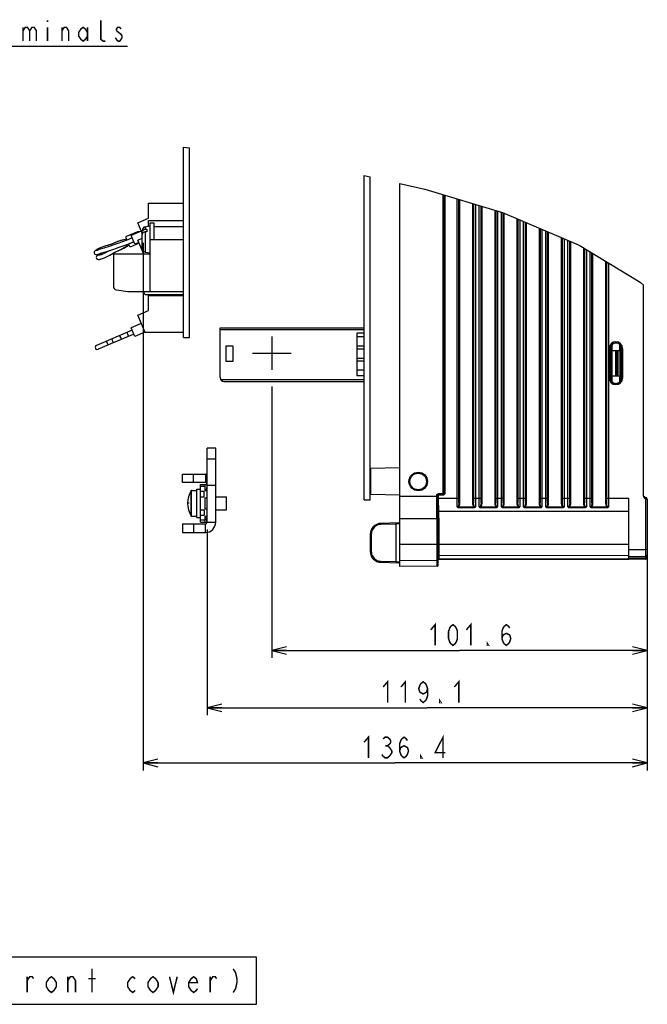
# Model space of a CAD drawing. Extents: x 27 to 410, y 33 to 287.
# Tile 33 of 34: x 320 to 405, y 70 to 203. Entities that reach past the tile are written whole.
import ezdxf

# ---------------------------------------------------------------- set-up
doc = ezdxf.new("R2010")
doc.units = 0
doc.header["$LTSCALE"] = 23.1
doc.layers.get('0').update_dxf_attribs({"linetype": 'CONTINUOUS'})
for name, color, linetype in [('ALL_CURVE', 7, 'CONTINUOUS'), ('ALL_DIM', 7, 'CONTINUOUS'), ('ALL_NOTE', 7, 'CONTINUOUS')]:
    doc.layers.add(name, color=color, linetype=linetype)
doc.dimstyles.get("Standard").update_dxf_attribs({"dimtxt": 2.5, "dimasz": 2.5, "dimexe": 1.25, "dimexo": 0.625, "dimtad": 1, "dimcen": 2.5, "dimazin": 3, "dimtfac": 1, "dimtmove": 0, "dimatfit": 3})

# ---------------------------------------------------------------- blocks, each defined once
blk = doc.blocks.new('_OPEN')
at = {"color": 0, "linetype": 'BYBLOCK'}
for p, q in [((0, 0), (-1, 0.25)), ((-1, -0.25), (0, 0)), ((-1, 0), (0, 0))]:
    blk.add_line(p, q, dxfattribs=at)
blk = doc.blocks.new('*D18')
at = {"layer": 'ALL_DIM', "color": 2, "linetype": 'CONTINUOUS'}
for p, q in [((354.46, 153.11), (354.46, 116.39)), ((405.26, 130.07), (405.26, 116.39)), ((354.46, 117.39), (379.86, 117.39)), ((405.26, 117.39), (379.86, 117.39))]:
    blk.add_line(p, q, dxfattribs=at)
at = {"layer": 'ALL_DIM', "color": 2, "linetype": 'CONTINUOUS', "xscale": 2, "yscale": 2, "zscale": 2, "rotation": 180}
blk.add_blockref('_OPEN', (354.46, 117.39), dxfattribs=at)
at = {"layer": 'ALL_DIM', "color": 2, "linetype": 'CONTINUOUS', "xscale": 2, "yscale": 2, "zscale": 2}
blk.add_blockref('_OPEN', (405.26, 117.39), dxfattribs=at)
blk = doc.blocks.new('*D21')
at = {"layer": 'ALL_DIM', "color": 2, "linetype": 'CONTINUOUS'}
for p, q in [((345.71, 133.76), (345.71, 108.66)), ((405.26, 129.29), (405.26, 108.66)), ((345.71, 109.66), (375.49, 109.66)), ((405.26, 109.66), (375.49, 109.66))]:
    blk.add_line(p, q, dxfattribs=at)
at = {"layer": 'ALL_DIM', "color": 2, "linetype": 'CONTINUOUS', "xscale": 2, "yscale": 2, "zscale": 2, "rotation": 180}
blk.add_blockref('_OPEN', (345.71, 109.66), dxfattribs=at)
at = {"layer": 'ALL_DIM', "color": 2, "linetype": 'CONTINUOUS', "xscale": 2, "yscale": 2, "zscale": 2}
blk.add_blockref('_OPEN', (405.26, 109.66), dxfattribs=at)
blk = doc.blocks.new('*D25')
at = {"layer": 'ALL_DIM', "color": 2, "linetype": 'CONTINUOUS'}
for p, q in [((337.04, 172.54), (337.04, 101.18)), ((405.26, 130.07), (405.26, 101.18)), ((337.04, 102.18), (371.15, 102.18)), ((405.26, 102.18), (371.15, 102.18))]:
    blk.add_line(p, q, dxfattribs=at)
at = {"layer": 'ALL_DIM', "color": 2, "linetype": 'CONTINUOUS', "xscale": 2, "yscale": 2, "zscale": 2, "rotation": 180}
blk.add_blockref('_OPEN', (337.04, 102.18), dxfattribs=at)
at = {"layer": 'ALL_DIM', "color": 2, "linetype": 'CONTINUOUS', "xscale": 2, "yscale": 2, "zscale": 2}
blk.add_blockref('_OPEN', (405.26, 102.18), dxfattribs=at)

msp = doc.modelspace()

# ---------------------------------------------------------------- linework, layer by layer
at = {"color": 7, "linetype": 'CONTINUOUS'}
for p, q in [((342.51, 159.762), (342.51, 185.474)), ((342.51, 185.474), (343.31, 185.41)), ((343.31, 159.762), (343.31, 185.41)), ((366.96, 137.762), (366.96, 181.642)), ((366.96, 181.642), (367.76, 181.463)), ((367.76, 137.762), (367.76, 181.463)), ((371.76, 128.762), (371.76, 180.568)), ((371.76, 180.568), (375.153, 179.809)), ((375.153, 179.809), (385.658, 176.654)), ((377.648, 138.674), (377.648, 179.059)), ((377.748, 138.674), (377.748, 179.029)), ((377.76, 179.026), (377.76, 138.662)), ((377.86, 178.996), (377.86, 138.662)), ((379.51, 136.815), (379.51, 178.5)), ((337.76, 175.879), (337.76, 177.912)), ((337.76, 177.912), (342.51, 177.912)), ((379.76, 137.358), (379.76, 178.425)), ((379.86, 178.395), (379.86, 137.358)), ((381.66, 137.358), (381.66, 177.855)), ((381.76, 177.825), (381.76, 137.358)), ((382.51, 136.815), (382.51, 177.599)), ((382.76, 137.358), (382.76, 177.524)), ((382.86, 177.494), (382.86, 137.358)), ((336.31, 175.262), (337.76, 175.879)), ((384.66, 137.358), (384.66, 176.954)), ((384.76, 176.924), (384.76, 137.358)), ((385.51, 136.815), (385.51, 176.698)), ((385.658, 176.654), (396.02, 172.235)), ((385.76, 137.358), (385.76, 176.61)), ((385.86, 176.568), (385.86, 137.358)), ((336.91, 173.852), (336.31, 175.262)), ((337.324, 174.715), (338.01, 174.837)), ((337.324, 174.715), (337.324, 174.38)), ((337.76, 174.793), (337.76, 175.572)), ((337.76, 175.572), (342.51, 175.572)), ((338.01, 165.962), (338.01, 175.262)), ((338.01, 175.262), (338.51, 175.262)), ((338.51, 175.262), (338.51, 173.012)), ((338.51, 174.762), (342.51, 174.762)), ((387.66, 137.358), (387.66, 175.8)), ((387.76, 175.757), (387.76, 137.358)), ((388.01, 175.651), (388.01, 138.012)), ((388.51, 136.815), (388.51, 175.438)), ((388.76, 137.358), (388.76, 175.331)), ((388.86, 175.288), (388.86, 137.358)), ((390.66, 137.358), (390.66, 174.521)), ((336.288, 174.038), (334.677, 173.353)), ((334.677, 173.353), (334.862, 172.918)), ((335.552, 173.212), (334.725, 172.86)), ((335.552, 173.212), (335.229, 173.074)), ((336.797, 174.119), (335.416, 173.532)), ((335.906, 172.382), (335.416, 173.532)), ((336.696, 174.076), (336.288, 174.038)), ((336.288, 174.038), (336.336, 173.923)), ((336.31, 172.922), (336.91, 173.177)), ((336.91, 171.8), (336.91, 174.223)), ((337.324, 174.38), (337.535, 174.407)), ((337.535, 174.053), (337.324, 174.027)), ((337.324, 174.027), (337.324, 171.308)), ((337.535, 174.407), (337.535, 174.053)), ((390.76, 174.478), (390.76, 137.358)), ((391.51, 136.815), (391.51, 174.158)), ((391.76, 137.358), (391.76, 174.052)), ((391.86, 174.009), (391.86, 137.358)), ((393.66, 137.358), (393.66, 173.241)), ((393.76, 173.199), (393.76, 137.358)), ((331.35, 171.918), (331.233, 171.869)), ((332.651, 172.335), (332.357, 172.242)), ((332.745, 172.367), (332.503, 172.287)), ((332.966, 172.445), (332.651, 172.335)), ((333.586, 172.707), (332.745, 172.367)), ((334.608, 172.98), (333.586, 172.707)), ((333.673, 172.745), (333.625, 172.724)), ((334.043, 171.635), (334.948, 172.181)), ((334.467, 172.172), (335.201, 172.459)), ((334.827, 173.072), (334.608, 172.98)), ((335.071, 173.007), (334.759, 172.874)), ((334.786, 172.066), (335.14, 172.267)), ((334.948, 172.181), (335.166, 172.276)), ((335.265, 171.973), (335.078, 172.411)), ((335.127, 172.428), (335.77, 172.701)), ((336.492, 172.495), (335.265, 171.973)), ((336.443, 172.61), (335.906, 172.382)), ((337.123, 171.012), (336.31, 172.922)), ((338.01, 173.012), (342.51, 173.012)), ((394.51, 136.815), (394.51, 172.879)), ((394.76, 137.358), (394.76, 172.772)), ((394.86, 172.729), (394.86, 137.358)), ((396.02, 172.235), (404.312, 167.241)), ((396.66, 137.358), (396.66, 171.849)), ((330.714, 171.602), (330.625, 171.542)), ((331.699, 170.476), (331.825, 170.528)), ((331.807, 170.52), (331.924, 170.571)), ((331.924, 170.571), (332.515, 170.878)), ((332.515, 170.878), (332.989, 171.145)), ((332.855, 171.071), (333.126, 171.219)), ((332.989, 171.145), (333.214, 171.264)), ((333.01, 171.012), (333.01, 166.692)), ((338.01, 171.012), (333.01, 171.012)), ((333.214, 171.264), (334.043, 171.635)), ((337.324, 171.308), (338.01, 171.187)), ((396.76, 171.789), (396.76, 137.358)), ((397.51, 136.815), (397.51, 171.337)), ((397.76, 137.358), (397.76, 171.187)), ((397.86, 171.126), (397.86, 137.358)), ((399.66, 137.358), (399.66, 170.042)), ((399.76, 169.982), (399.76, 137.358)), ((404.312, 167.241), (404.76, 166.824)), ((404.76, 138.295), (404.76, 166.824)), ((333.436, 166.198), (334.973, 165.967)), ((335.048, 165.962), (342.51, 165.962)), ((337.31, 165.492), (337.11, 165.962)), ((342.51, 165.492), (337.31, 165.492)), ((337.76, 163.379), (337.76, 165.412)), ((337.76, 165.412), (342.51, 165.412)), ((336.31, 162.762), (337.76, 163.379)), ((337.31, 160.412), (336.31, 162.762)), ((336.797, 161.619), (335.416, 161.032)), ((335.552, 160.712), (330.722, 158.656)), ((335.77, 160.201), (330.939, 158.146)), ((335.08, 159.908), (334.862, 160.418)), ((335.906, 159.882), (335.416, 161.032)), ((337.286, 160.469), (335.906, 159.882)), ((342.51, 160.412), (337.31, 160.412)), ((347.46, 154.312), (347.46, 161.062)), ((347.46, 161.062), (366.96, 161.062)), ((347.46, 160.812), (366.96, 160.812)), ((354.46, 159.862), (354.46, 155.362)), ((365.96, 160.312), (365.96, 154.562)), ((366.96, 160.312), (365.96, 160.312)), ((332.319, 158.733), (332.102, 159.244)), ((333.035, 159.038), (332.818, 159.548)), ((342.51, 159.762), (343.31, 159.762)), ((348.21, 158.562), (348.21, 156.562)), ((349.21, 158.562), (348.21, 158.562)), ((349.21, 156.562), (349.21, 158.562)), ((366.96, 159.812), (365.96, 159.812)), ((366.96, 158.562), (365.96, 158.562)), ((400.51, 153.748), (400.51, 158.775)), ((401.51, 158.776), (401.51, 157.985)), ((357.06, 157.562), (351.83, 157.562)), ((365.96, 158.187), (366.96, 158.187)), ((400.29, 158.262), (400.113, 158.262)), ((400.113, 154.262), (400.113, 158.262)), ((400.263, 154.262), (400.263, 158.262)), ((400.29, 158.262), (400.29, 154.262)), ((400.51, 157.968), (401.732, 157.989)), ((400.937, 157.975), (400.937, 154.548)), ((401.114, 157.978), (401.114, 154.545)), ((401.335, 154.541), (401.335, 157.982)), ((401.585, 154.536), (401.585, 157.987)), ((401.732, 158.262), (401.908, 158.262)), ((401.732, 154.262), (401.732, 158.262)), ((401.758, 158.262), (401.758, 154.262)), ((401.908, 158.262), (401.908, 154.262)), ((348.21, 156.562), (349.21, 156.562)), ((365.96, 156.937), (366.96, 156.937)), ((366.96, 156.562), (365.96, 156.562)), ((366.96, 155.312), (365.96, 155.312)), ((366.96, 154.562), (365.96, 154.562)), ((400.51, 154.555), (401.732, 154.534)), ((401.51, 154.538), (401.51, 153.748)), ((347.527, 154.062), (366.96, 154.062)), ((347.96, 153.812), (366.96, 153.812)), ((400.113, 154.262), (400.29, 154.262)), ((401.732, 154.262), (401.908, 154.262)), ((345.685, 139.512), (345.685, 144.012)), ((345.71, 144.012), (345.685, 144.012)), ((346.86, 144.762), (345.71, 144.762)), ((346.86, 134.762), (346.86, 144.762)), ((346.86, 143.262), (345.71, 143.262)), ((342.36, 140.112), (342.36, 141.262)), ((342.36, 141.262), (345.46, 141.262)), ((343.86, 140.112), (343.86, 141.262)), ((345.46, 141.262), (345.46, 140.112)), ((371.76, 142.116), (367.858, 142.014)), ((367.858, 138.509), (367.858, 142.014)), ((344.81, 134.762), (344.81, 139.862)), ((344.81, 139.862), (345.685, 139.862)), ((345.41, 139.862), (345.41, 139.062)), ((343.557, 135.593), (343.557, 139.038)), ((343.599, 135.562), (343.599, 139.062)), ((343.599, 139.062), (344.31, 139.062)), ((344.31, 135.412), (344.31, 139.212)), ((344.31, 139.212), (344.81, 139.212)), ((344.81, 139.612), (345.41, 139.612)), ((344.81, 138.937), (345.31, 138.937)), ((345.31, 138.187), (345.31, 138.937)), ((345.41, 139.062), (345.71, 139.062)), ((345.685, 139.76), (345.514, 139.062)), ((345.71, 139.512), (345.685, 139.512)), ((345.71, 139.762), (346.86, 139.762)), ((377.02, 138.624), (377.598, 138.624)), ((377.02, 138.624), (377.02, 138.524)), ((377.598, 138.624), (377.598, 138.524)), ((377.648, 138.674), (377.748, 138.674)), ((377.748, 138.674), (377.76, 138.662)), ((377.76, 138.662), (377.86, 138.662)), ((344.81, 138.187), (345.31, 138.187)), ((345.41, 138.062), (345.41, 136.562)), ((345.41, 138.062), (345.71, 138.062)), ((346.86, 138.198), (348.31, 138.198)), ((348.31, 136.425), (348.31, 138.198)), ((366.96, 137.762), (367.76, 137.762)), ((371.76, 138.407), (367.858, 138.509)), ((371.76, 138.262), (376.87, 138.262)), ((376.77, 138.374), (376.87, 138.374)), ((376.77, 138.262), (376.77, 138.374)), ((376.87, 138.374), (376.881, 138.362)), ((376.87, 138.262), (376.87, 138.374)), ((376.87, 137.962), (376.87, 138.262)), ((376.885, 138.395), (376.881, 138.362)), ((376.881, 138.362), (376.981, 138.362)), ((376.881, 138.362), (376.881, 137.89)), ((376.881, 138.012), (379.76, 138.012)), ((376.981, 138.362), (376.981, 137.896)), ((377.02, 138.524), (377.598, 138.524)), ((377.02, 138.524), (377.031, 138.512)), ((377.61, 138.512), (377.031, 138.512)), ((377.031, 138.512), (377.031, 138.412)), ((377.61, 138.412), (377.031, 138.412)), ((377.598, 138.524), (377.61, 138.512)), ((377.61, 138.512), (377.61, 138.412)), ((379.76, 137.358), (379.86, 137.358)), ((381.76, 137.358), (381.66, 137.358)), ((381.76, 138.012), (382.76, 138.012)), ((382.76, 137.358), (382.86, 137.358)), ((384.76, 137.358), (384.66, 137.358)), ((384.76, 138.012), (385.76, 138.012)), ((385.76, 137.358), (385.86, 137.358)), ((387.76, 137.358), (387.66, 137.358)), ((387.76, 138.012), (388.76, 138.012)), ((388.01, 138.012), (388.01, 136.815)), ((388.76, 137.358), (388.86, 137.358)), ((390.76, 137.358), (390.66, 137.358)), ((390.76, 138.012), (391.76, 138.012)), ((391.76, 137.358), (391.86, 137.358)), ((393.76, 137.358), (393.66, 137.358)), ((393.76, 138.012), (394.76, 138.012)), ((394.76, 137.358), (394.86, 137.358)), ((396.76, 137.358), (396.66, 137.358)), ((396.76, 138.012), (397.76, 138.012)), ((397.76, 137.358), (397.86, 137.358)), ((399.76, 137.358), (399.66, 137.358)), ((399.76, 138.012), (402.76, 138.012)), ((402.76, 129.767), (402.76, 138.012)), ((405.01, 138.112), (405.01, 130.072)), ((405.26, 137.862), (405.01, 137.862)), ((405.26, 137.862), (405.26, 130.014)), ((344.81, 136.437), (345.31, 136.437)), ((345.31, 136.437), (345.31, 135.687)), ((345.41, 136.562), (345.71, 136.562)), ((346.86, 136.425), (348.31, 136.425)), ((376.88, 135.93), (376.877, 136.21)), ((376.897, 136.162), (376.904, 136.162)), ((376.904, 136.162), (376.906, 136.15)), ((376.997, 136.262), (402.76, 136.262)), ((379.699, 136.828), (381.822, 136.828)), ((379.699, 136.828), (379.699, 136.757)), ((379.699, 136.757), (381.822, 136.757)), ((381.822, 136.828), (381.822, 136.757)), ((382.699, 136.828), (384.822, 136.828)), ((382.699, 136.828), (382.699, 136.757)), ((382.699, 136.757), (384.822, 136.757)), ((384.822, 136.828), (384.822, 136.757)), ((385.699, 136.828), (387.822, 136.828)), ((385.699, 136.828), (385.699, 136.757)), ((385.699, 136.757), (387.822, 136.757)), ((387.822, 136.828), (387.822, 136.757)), ((388.699, 136.828), (390.822, 136.828)), ((388.699, 136.828), (388.699, 136.757)), ((388.699, 136.757), (390.822, 136.757)), ((390.822, 136.828), (390.822, 136.757)), ((391.699, 136.828), (393.822, 136.828)), ((391.699, 136.828), (391.699, 136.757)), ((391.699, 136.757), (393.822, 136.757)), ((393.822, 136.828), (393.822, 136.757)), ((394.699, 136.828), (396.822, 136.828)), ((394.699, 136.828), (394.699, 136.757)), ((394.699, 136.757), (396.822, 136.757)), ((396.822, 136.828), (396.822, 136.757)), ((397.699, 136.828), (399.822, 136.828)), ((397.699, 136.828), (397.699, 136.757)), ((397.699, 136.757), (399.822, 136.757)), ((399.822, 136.828), (399.822, 136.757)), ((343.557, 135.585), (343.557, 135.593)), ((343.599, 135.562), (344.31, 135.562)), ((344.31, 135.412), (344.81, 135.412)), ((344.81, 135.687), (345.31, 135.687)), ((345.41, 135.012), (344.81, 135.012)), ((344.81, 134.762), (346.86, 134.762)), ((345.41, 135.562), (345.41, 134.762)), ((345.41, 135.562), (345.71, 135.562)), ((345.71, 134.762), (345.514, 135.562)), ((371.614, 134.658), (369.221, 134.595)), ((371.76, 135.262), (376.795, 135.262)), ((376.795, 135.262), (376.792, 135.278)), ((376.795, 135.262), (376.833, 135.269)), ((376.804, 135.262), (376.842, 135.269)), ((376.904, 135.362), (376.895, 135.362)), ((342.36, 134.512), (342.36, 133.362)), ((342.36, 133.362), (345.46, 133.362)), ((343.86, 134.512), (343.86, 133.362)), ((345.46, 133.362), (345.46, 134.512)), ((371.273, 134.499), (369.221, 134.445)), ((371.76, 134.515), (371.273, 134.499)), ((371.273, 129.424), (371.273, 134.499)), ((367.906, 133.096), (367.76, 133.096)), ((367.76, 133.096), (367.76, 130.828)), ((367.906, 133.096), (367.906, 130.828)), ((367.906, 130.828), (367.76, 130.828)), ((371.76, 131.762), (376.935, 131.762)), ((376.835, 129.556), (376.835, 131.762)), ((376.935, 129.556), (376.935, 131.762)), ((376.942, 131.762), (402.76, 131.762)), ((376.942, 131.762), (376.942, 130.275)), ((377.042, 131.762), (377.042, 130.275)), ((402.76, 131.073), (405.01, 131.073)), ((369.221, 129.478), (371.273, 129.424)), ((369.221, 129.328), (371.614, 129.265)), ((371.273, 129.424), (371.76, 129.408)), ((376.835, 129.556), (371.76, 129.512)), ((376.835, 129.556), (376.935, 129.556)), ((376.942, 130.275), (402.76, 130.267)), ((376.947, 129.675), (376.96, 129.662)), ((376.96, 128.906), (376.96, 129.662)), ((377.047, 129.775), (402.76, 129.767)), ((377.047, 129.775), (377.06, 129.762)), ((405.01, 129.762), (377.06, 129.762)), ((402.76, 130.073), (405.01, 130.073)), ((405.01, 130.072), (402.76, 130.072)), ((405.01, 129.789), (402.76, 129.79)), ((405.01, 130.073), (405.01, 129.762)), ((405.019, 129.762), (405.01, 129.762)), ((405.019, 129.762), (405.079, 129.771)), ((405.26, 130.322), (405.252, 130.257)), ((405.26, 130.039), (405.252, 129.974)), ((405.26, 130.289), (405.256, 130.289)), ((405.257, 129.973), (405.26, 130.014)), ((376.861, 128.806), (371.76, 128.762)), ((376.842, 128.806), (376.88, 128.814)), ((376.96, 128.906), (376.941, 128.906))]:
    msp.add_line(p, q, dxfattribs=at)
at = {"color": 3, "linetype": 'CONTINUOUS'}
for p, q in [((345.71, 134.762), (345.71, 144.762)), ((345.46, 140.112), (342.36, 140.112)), ((342.36, 134.512), (345.46, 134.512))]:
    msp.add_line(p, q, dxfattribs=at)
at = {"color": 7, "linetype": 'CONTINUOUS'}
for points in [[(382.01, 177.75), (382.01, 137.021), (382.01, 136.815)], [(385.01, 176.849), (385.01, 137.021), (385.01, 136.815)], [(336.91, 174.027), (336.92, 174.098), (336.95, 174.166)], [(337.324, 174.027), (337.228, 174.007), (337.14, 173.975), (337.062, 173.931), (336.998, 173.876), (336.95, 173.814), (336.921, 173.745), (336.91, 173.673)], [(336.95, 174.166), (336.997, 174.229), (337.062, 174.284), (337.139, 174.329), (337.228, 174.361), (337.324, 174.38)], [(391.01, 174.371), (391.01, 137.021), (391.01, 136.815)], [(332.402, 172.046), (332.163, 171.971), (331.952, 171.907), (331.752, 171.845), (331.566, 171.786), (331.397, 171.731), (331.246, 171.679), (331.112, 171.633), (330.995, 171.592), (330.896, 171.558), (330.813, 171.53), (330.748, 171.509), (330.704, 171.496), (330.69, 171.493)], [(331.251, 171.877), (331.127, 171.822), (330.963, 171.742), (330.826, 171.669), (330.714, 171.602)], [(332.503, 172.287), (331.982, 172.131), (331.35, 171.918)], [(334.725, 172.86), (334.21, 172.671), (333.764, 172.519), (333.347, 172.371), (332.952, 172.23), (332.578, 172.103), (332.414, 172.05)], [(332.586, 171.522), (332.663, 171.547), (333.216, 171.735), (333.813, 171.948), (334.467, 172.172)], [(333.625, 172.724), (333.291, 172.575), (332.966, 172.445)], [(334.802, 173.059), (334.412, 172.943), (333.989, 172.861), (333.673, 172.745)], [(334.13, 171.671), (334.433, 171.818), (334.786, 172.066)], [(335.201, 172.459), (335.587, 172.623), (335.77, 172.701)], [(394.01, 173.092), (394.01, 137.021), (394.01, 136.815)], [(330.625, 171.542), (330.553, 171.487), (330.491, 171.424), (330.432, 171.323), (330.42, 171.174), (330.49, 171.034), (330.62, 170.952), (330.736, 170.94), (330.816, 170.953), (330.893, 170.973), (330.982, 171.001)], [(331.008, 170.941), (330.926, 170.896), (330.858, 170.855), (330.793, 170.806), (330.721, 170.714), (330.69, 170.564), (330.743, 170.416), (330.858, 170.321), (330.972, 170.293), (331.06, 170.295)], [(330.982, 171.001), (331.091, 171.038), (331.221, 171.083), (331.375, 171.137), (331.554, 171.198), (331.76, 171.266), (331.991, 171.338), (332.242, 171.415), (332.509, 171.498), (332.572, 171.518)], [(331.609, 171.039), (331.48, 170.986), (331.349, 170.939), (331.238, 170.903), (331.145, 170.876), (331.073, 170.859), (331.022, 170.85), (331.004, 170.847)], [(331.421, 171.152), (331.378, 171.13), (331.232, 171.056), (331.109, 170.994), (331.008, 170.941)], [(332.452, 171.48), (332.339, 171.416), (331.86, 171.155), (331.613, 171.04)], [(333.126, 171.219), (333.424, 171.369), (333.742, 171.513)], [(333.742, 171.513), (334.081, 171.651), (334.13, 171.671)], [(397.01, 171.638), (397.01, 137.021), (397.01, 136.815)], [(331.06, 170.295), (331.15, 170.308), (331.255, 170.332)], [(331.255, 170.332), (331.381, 170.366), (331.529, 170.414), (331.699, 170.476)], [(400.01, 169.832), (400.01, 137.021), (400.01, 136.815)], [(334.005, 159.752), (333.931, 159.898), (333.863, 159.978), (333.84, 159.983)], [(334.057, 159.473), (334.069, 159.493), (334.058, 159.597), (334.005, 159.752)], [(401.732, 158.262), (401.714, 158.422), (401.661, 158.574), (401.575, 158.711), (401.461, 158.825), (401.324, 158.911), (401.171, 158.965), (401.011, 158.983), (400.85, 158.965), (400.698, 158.911), (400.561, 158.825), (400.447, 158.711), (400.361, 158.574), (400.308, 158.422), (400.29, 158.262)], [(400.29, 154.262), (400.308, 154.101), (400.361, 153.949), (400.447, 153.812), (400.561, 153.698), (400.698, 153.612), (400.85, 153.558), (401.011, 153.54), (401.171, 153.558), (401.324, 153.612), (401.461, 153.698), (401.575, 153.812), (401.661, 153.949), (401.714, 154.101), (401.732, 154.262)], [(376.77, 138.374), (376.778, 138.439), (376.803, 138.499), (376.843, 138.551), (376.895, 138.59), (376.955, 138.615), (377.02, 138.624)], [(377.598, 138.624), (377.606, 138.624), (377.615, 138.627), (377.624, 138.631), (377.633, 138.638), (377.641, 138.648), (377.646, 138.66), (377.648, 138.674)], [(377.598, 138.524), (377.622, 138.526), (377.649, 138.533), (377.676, 138.546), (377.703, 138.567), (377.726, 138.596), (377.742, 138.633), (377.748, 138.674)], [(377.76, 138.662), (377.754, 138.624), (377.739, 138.587), (377.716, 138.556), (377.685, 138.533), (377.648, 138.518), (377.61, 138.512)], [(377.86, 138.662), (377.851, 138.598), (377.826, 138.537), (377.786, 138.486), (377.735, 138.446), (377.674, 138.421), (377.61, 138.412)], [(376.792, 135.278), (376.789, 135.335), (376.786, 135.446), (376.783, 135.617), (376.78, 135.85), (376.777, 136.14), (376.775, 136.476), (376.773, 136.843), (376.771, 137.225), (376.77, 137.6), (376.77, 137.952), (376.77, 138.262)], [(376.87, 138.374), (376.875, 138.413), (376.89, 138.449), (376.914, 138.48), (376.945, 138.504), (376.981, 138.519), (377.02, 138.524)], [(376.877, 136.21), (376.875, 136.535), (376.873, 136.891), (376.871, 137.259), (376.87, 137.622), (376.87, 137.962)], [(376.881, 137.89), (376.881, 137.754), (376.881, 137.605), (376.882, 137.443), (376.882, 137.27), (376.883, 137.087), (376.884, 136.9), (376.886, 136.718), (376.887, 136.555), (376.889, 136.425), (376.891, 136.327), (376.892, 136.257), (376.894, 136.21), (376.895, 136.181), (376.896, 136.166), (376.897, 136.162)], [(376.97, 138.5), (376.955, 138.491), (376.939, 138.481), (376.923, 138.466), (376.907, 138.447), (376.894, 138.424), (376.885, 138.395)], [(377.031, 138.512), (377.016, 138.512), (377.001, 138.509), (376.985, 138.505), (376.97, 138.5)], [(377.031, 138.412), (377.026, 138.412), (377.021, 138.411), (377.016, 138.41), (377.011, 138.408), (377.006, 138.405), (377, 138.402), (376.995, 138.397), (376.99, 138.391), (376.985, 138.383), (376.982, 138.373), (376.981, 138.362)], [(376.981, 137.896), (376.981, 137.768), (376.981, 137.627), (376.982, 137.474), (376.982, 137.31), (376.983, 137.137), (376.984, 136.96), (376.986, 136.787), (376.987, 136.634), (376.989, 136.51), (376.991, 136.418), (376.992, 136.352), (376.994, 136.307), (376.995, 136.28), (376.996, 136.266), (376.997, 136.262)], [(379.76, 137.358), (379.759, 137.28), (379.754, 137.21), (379.747, 137.146), (379.737, 137.089), (379.724, 137.039), (379.709, 136.995), (379.692, 136.957), (379.674, 136.924), (379.655, 136.897), (379.635, 136.874), (379.615, 136.855), (379.596, 136.841), (379.577, 136.83), (379.559, 136.823), (379.542, 136.818), (379.526, 136.816), (379.51, 136.815)], [(379.86, 137.358), (379.859, 137.286), (379.854, 137.218), (379.846, 137.156), (379.835, 137.098), (379.822, 137.045), (379.805, 136.998), (379.787, 136.955), (379.767, 136.917), (379.745, 136.883), (379.722, 136.854), (379.699, 136.828)], [(381.822, 136.828), (381.78, 136.877), (381.743, 136.935), (381.713, 137.004), (381.689, 137.081), (381.673, 137.166), (381.663, 137.259), (381.66, 137.358)], [(382.01, 136.815), (381.968, 136.821), (381.926, 136.84), (381.885, 136.874), (381.848, 136.922), (381.816, 136.984), (381.791, 137.059), (381.774, 137.146), (381.764, 137.246), (381.76, 137.358)], [(382.76, 137.358), (382.759, 137.28), (382.754, 137.21), (382.747, 137.146), (382.737, 137.089), (382.724, 137.039), (382.709, 136.995), (382.692, 136.957), (382.674, 136.924), (382.655, 136.897), (382.635, 136.874), (382.615, 136.855), (382.596, 136.841), (382.577, 136.83), (382.559, 136.823), (382.542, 136.818), (382.526, 136.816), (382.51, 136.815)], [(382.86, 137.358), (382.859, 137.286), (382.854, 137.218), (382.846, 137.156), (382.835, 137.098), (382.822, 137.045), (382.805, 136.998), (382.787, 136.955), (382.767, 136.917), (382.745, 136.883), (382.722, 136.854), (382.699, 136.828)], [(384.822, 136.828), (384.78, 136.877), (384.743, 136.935), (384.713, 137.004), (384.689, 137.081), (384.673, 137.166), (384.663, 137.259), (384.66, 137.358)], [(385.01, 136.815), (384.968, 136.821), (384.926, 136.84), (384.885, 136.874), (384.848, 136.922), (384.816, 136.984), (384.791, 137.059), (384.774, 137.146), (384.764, 137.246), (384.76, 137.358)], [(385.76, 137.358), (385.759, 137.28), (385.754, 137.21), (385.747, 137.146), (385.737, 137.089), (385.724, 137.039), (385.709, 136.995), (385.692, 136.957), (385.674, 136.924), (385.655, 136.897), (385.635, 136.874), (385.615, 136.855), (385.596, 136.841), (385.577, 136.83), (385.559, 136.823), (385.542, 136.818), (385.526, 136.816), (385.51, 136.815)], [(385.86, 137.358), (385.859, 137.286), (385.854, 137.218), (385.846, 137.156), (385.835, 137.098), (385.822, 137.045), (385.805, 136.998), (385.787, 136.955), (385.767, 136.917), (385.745, 136.883), (385.722, 136.854), (385.699, 136.828)], [(387.822, 136.828), (387.78, 136.877), (387.743, 136.936), (387.713, 137.004), (387.689, 137.081), (387.673, 137.166), (387.663, 137.259), (387.66, 137.358)], [(388.01, 136.815), (387.973, 136.82), (387.935, 136.835), (387.897, 136.862), (387.862, 136.901), (387.831, 136.951), (387.806, 137.012), (387.785, 137.084), (387.771, 137.165), (387.763, 137.257), (387.76, 137.358)], [(388.76, 137.358), (388.759, 137.28), (388.754, 137.21), (388.747, 137.146), (388.737, 137.089), (388.724, 137.039), (388.709, 136.995), (388.692, 136.957), (388.674, 136.924), (388.655, 136.897), (388.635, 136.874), (388.615, 136.855), (388.596, 136.841), (388.577, 136.83), (388.559, 136.823), (388.542, 136.818), (388.526, 136.816), (388.51, 136.815)], [(388.86, 137.358), (388.859, 137.286), (388.854, 137.218), (388.846, 137.156), (388.835, 137.098), (388.822, 137.045), (388.805, 136.998), (388.787, 136.955), (388.767, 136.917), (388.745, 136.883), (388.722, 136.854), (388.699, 136.828)], [(390.822, 136.828), (390.78, 136.877), (390.743, 136.935), (390.713, 137.004), (390.689, 137.081), (390.673, 137.166), (390.663, 137.259), (390.66, 137.358)], [(391.01, 136.815), (390.968, 136.821), (390.926, 136.84), (390.885, 136.874), (390.848, 136.922), (390.816, 136.984), (390.791, 137.059), (390.774, 137.146), (390.764, 137.246), (390.76, 137.358)], [(391.76, 137.358), (391.759, 137.28), (391.754, 137.21), (391.747, 137.146), (391.737, 137.089), (391.724, 137.039), (391.709, 136.995), (391.692, 136.957), (391.674, 136.924), (391.655, 136.897), (391.635, 136.874), (391.615, 136.855), (391.596, 136.841), (391.577, 136.83), (391.559, 136.823), (391.542, 136.818), (391.526, 136.816), (391.51, 136.815)], [(391.86, 137.358), (391.859, 137.286), (391.854, 137.218), (391.846, 137.156), (391.835, 137.098), (391.822, 137.045), (391.805, 136.998), (391.787, 136.955), (391.767, 136.917), (391.745, 136.883), (391.722, 136.854), (391.699, 136.828)], [(393.822, 136.828), (393.78, 136.877), (393.743, 136.935), (393.713, 137.004), (393.689, 137.081), (393.673, 137.166), (393.663, 137.259), (393.66, 137.358)], [(394.01, 136.815), (393.968, 136.821), (393.926, 136.84), (393.885, 136.874), (393.848, 136.922), (393.816, 136.984), (393.791, 137.059), (393.774, 137.146), (393.764, 137.246), (393.76, 137.358)], [(394.76, 137.358), (394.759, 137.28), (394.754, 137.21), (394.747, 137.146), (394.737, 137.089), (394.724, 137.039), (394.709, 136.995), (394.692, 136.957), (394.674, 136.924), (394.655, 136.897), (394.635, 136.874), (394.615, 136.855), (394.596, 136.841), (394.577, 136.83), (394.559, 136.823), (394.542, 136.818), (394.526, 136.816), (394.51, 136.815)], [(394.86, 137.358), (394.859, 137.286), (394.854, 137.218), (394.846, 137.156), (394.835, 137.098), (394.822, 137.045), (394.805, 136.998), (394.787, 136.955), (394.767, 136.917), (394.745, 136.883), (394.722, 136.854), (394.699, 136.828)], [(396.822, 136.828), (396.78, 136.877), (396.743, 136.935), (396.713, 137.004), (396.689, 137.081), (396.673, 137.166), (396.663, 137.259), (396.66, 137.358)], [(397.01, 136.815), (396.968, 136.821), (396.926, 136.84), (396.885, 136.874), (396.848, 136.922), (396.816, 136.984), (396.791, 137.059), (396.774, 137.146), (396.764, 137.246), (396.76, 137.358)], [(397.76, 137.358), (397.759, 137.28), (397.754, 137.21), (397.747, 137.146), (397.737, 137.089), (397.724, 137.039), (397.709, 136.995), (397.692, 136.957), (397.674, 136.924), (397.655, 136.897), (397.635, 136.874), (397.615, 136.855), (397.596, 136.841), (397.577, 136.83), (397.559, 136.823), (397.542, 136.818), (397.526, 136.816), (397.51, 136.815)], [(397.86, 137.358), (397.859, 137.286), (397.854, 137.218), (397.846, 137.156), (397.835, 137.098), (397.822, 137.045), (397.805, 136.998), (397.787, 136.955), (397.767, 136.917), (397.745, 136.883), (397.722, 136.854), (397.699, 136.828)], [(399.822, 136.828), (399.78, 136.877), (399.743, 136.935), (399.713, 137.004), (399.689, 137.081), (399.673, 137.166), (399.663, 137.259), (399.66, 137.358)], [(400.01, 136.815), (399.968, 136.821), (399.926, 136.84), (399.885, 136.874), (399.848, 136.922), (399.816, 136.984), (399.791, 137.059), (399.774, 137.146), (399.764, 137.246), (399.76, 137.358)], [(405.01, 137.862), (404.926, 137.949), (404.855, 138.035), (404.802, 138.122), (404.771, 138.209), (404.76, 138.295)], [(376.895, 135.362), (376.892, 135.377), (376.889, 135.433), (376.886, 135.54), (376.883, 135.705), (376.88, 135.93)], [(376.897, 136.162), (376.905, 136.2), (376.927, 136.232), (376.959, 136.254), (376.997, 136.262)], [(376.904, 136.162), (376.911, 136.2), (376.933, 136.232)], [(376.906, 136.15), (376.91, 136.111), (376.913, 136.033), (376.917, 135.905), (376.921, 135.713), (376.925, 135.443)], [(376.933, 136.232), (376.965, 136.254), (376.997, 136.26)], [(377.006, 136.25), (377.01, 136.21), (377.013, 136.13), (377.017, 135.999), (377.021, 135.803), (377.025, 135.526), (377.029, 135.164), (377.033, 134.729), (377.036, 134.249), (377.038, 133.761), (377.04, 133.291), (377.041, 132.852), (377.042, 132.45), (377.042, 132.086), (377.042, 131.762)], [(379.51, 136.815), (379.539, 136.81), (379.568, 136.808), (379.6, 136.809), (379.633, 136.812), (379.668, 136.82), (379.699, 136.828)], [(379.51, 136.815), (379.529, 136.801), (379.553, 136.788), (379.582, 136.775), (379.617, 136.765), (379.66, 136.759), (379.699, 136.757)], [(381.822, 136.828), (381.844, 136.822), (381.865, 136.817), (381.884, 136.813), (381.902, 136.811), (381.919, 136.809), (381.935, 136.808), (381.949, 136.808), (381.963, 136.808), (381.978, 136.81), (381.993, 136.812), (382.01, 136.815)], [(381.822, 136.757), (381.851, 136.758), (381.876, 136.76), (381.899, 136.764), (381.919, 136.769), (381.937, 136.775), (381.952, 136.78), (381.965, 136.786), (381.977, 136.792), (381.989, 136.799), (381.999, 136.806), (382.01, 136.815)], [(382.51, 136.815), (382.539, 136.81), (382.568, 136.808), (382.6, 136.809), (382.633, 136.812), (382.668, 136.82), (382.699, 136.828)], [(382.51, 136.815), (382.529, 136.801), (382.553, 136.788), (382.582, 136.775), (382.617, 136.765), (382.66, 136.759), (382.699, 136.757)], [(384.822, 136.828), (384.844, 136.822), (384.865, 136.817), (384.884, 136.813), (384.902, 136.811), (384.919, 136.809), (384.935, 136.808), (384.949, 136.808), (384.963, 136.808), (384.978, 136.81), (384.993, 136.812), (385.01, 136.815)], [(384.822, 136.757), (384.851, 136.758), (384.876, 136.76), (384.899, 136.764), (384.919, 136.769), (384.937, 136.775), (384.952, 136.78), (384.965, 136.786), (384.977, 136.792), (384.989, 136.799), (384.999, 136.806), (385.01, 136.815)], [(385.51, 136.815), (385.539, 136.81), (385.568, 136.808), (385.6, 136.809), (385.633, 136.812), (385.668, 136.82), (385.699, 136.828)], [(385.51, 136.815), (385.529, 136.801), (385.553, 136.788), (385.582, 136.775), (385.617, 136.765), (385.66, 136.759), (385.699, 136.757)], [(387.822, 136.828), (387.858, 136.818), (387.892, 136.812), (387.925, 136.808), (387.955, 136.808), (387.983, 136.81), (388.01, 136.815)], [(387.822, 136.757), (387.868, 136.759), (387.908, 136.766), (387.942, 136.777), (387.97, 136.789), (387.993, 136.802), (388.01, 136.815)], [(388.51, 136.815), (388.539, 136.81), (388.568, 136.808), (388.6, 136.809), (388.633, 136.812), (388.668, 136.82), (388.699, 136.828)], [(388.51, 136.815), (388.529, 136.801), (388.553, 136.788), (388.582, 136.775), (388.617, 136.765), (388.66, 136.759), (388.699, 136.757)], [(390.822, 136.828), (390.844, 136.822), (390.865, 136.817), (390.884, 136.813), (390.902, 136.811), (390.919, 136.809), (390.935, 136.808), (390.949, 136.808), (390.963, 136.808), (390.978, 136.81), (390.993, 136.812), (391.01, 136.815)], [(390.822, 136.757), (390.851, 136.758), (390.876, 136.76), (390.899, 136.764), (390.919, 136.769), (390.937, 136.775), (390.952, 136.78), (390.965, 136.786), (390.977, 136.792), (390.989, 136.799), (390.999, 136.806), (391.01, 136.815)], [(391.51, 136.815), (391.539, 136.81), (391.568, 136.808), (391.6, 136.809), (391.633, 136.812), (391.668, 136.82), (391.699, 136.828)], [(391.51, 136.815), (391.529, 136.801), (391.553, 136.788), (391.582, 136.775), (391.617, 136.765), (391.66, 136.759), (391.699, 136.757)], [(393.822, 136.828), (393.844, 136.822), (393.865, 136.817), (393.884, 136.813), (393.902, 136.811), (393.919, 136.809), (393.935, 136.808), (393.949, 136.808), (393.963, 136.808), (393.978, 136.81), (393.993, 136.812), (394.01, 136.815)], [(393.822, 136.757), (393.851, 136.758), (393.876, 136.76), (393.899, 136.764), (393.919, 136.769), (393.937, 136.775), (393.952, 136.78), (393.965, 136.786), (393.977, 136.792), (393.989, 136.799), (393.999, 136.806), (394.01, 136.815)], [(394.51, 136.815), (394.539, 136.81), (394.568, 136.808), (394.6, 136.809), (394.633, 136.812), (394.668, 136.82), (394.699, 136.828)], [(394.51, 136.815), (394.529, 136.801), (394.553, 136.788), (394.582, 136.775), (394.617, 136.765), (394.66, 136.759), (394.699, 136.757)], [(396.822, 136.828), (396.844, 136.822), (396.865, 136.817), (396.884, 136.813), (396.902, 136.811), (396.919, 136.809), (396.935, 136.808), (396.949, 136.808), (396.963, 136.808), (396.978, 136.81), (396.993, 136.812), (397.01, 136.815)], [(396.822, 136.757), (396.851, 136.758), (396.876, 136.76), (396.899, 136.764), (396.919, 136.769), (396.937, 136.775), (396.952, 136.78), (396.965, 136.786), (396.977, 136.792), (396.989, 136.799), (396.999, 136.806), (397.01, 136.815)], [(397.51, 136.815), (397.539, 136.81), (397.568, 136.808), (397.6, 136.809), (397.633, 136.812), (397.668, 136.82), (397.699, 136.828)], [(397.51, 136.815), (397.529, 136.801), (397.553, 136.788), (397.582, 136.775), (397.617, 136.765), (397.66, 136.759), (397.699, 136.757)], [(399.822, 136.828), (399.844, 136.822), (399.865, 136.817), (399.884, 136.813), (399.902, 136.811), (399.919, 136.809), (399.935, 136.808), (399.949, 136.808), (399.963, 136.808), (399.978, 136.81), (399.993, 136.812), (400.01, 136.815)], [(399.822, 136.757), (399.851, 136.758), (399.876, 136.76), (399.899, 136.764), (399.919, 136.769), (399.937, 136.775), (399.952, 136.78), (399.965, 136.786), (399.977, 136.792), (399.989, 136.799), (399.999, 136.806), (400.01, 136.815)], [(369.221, 134.445), (369.22, 134.491), (369.22, 134.533), (369.22, 134.566), (369.22, 134.588), (369.221, 134.595)], [(371.273, 134.499), (371.272, 134.545), (371.272, 134.587), (371.272, 134.62), (371.272, 134.641), (371.273, 134.649)], [(371.614, 134.658), (371.637, 134.654), (371.662, 134.642), (371.685, 134.627), (371.706, 134.61), (371.724, 134.593), (371.737, 134.577), (371.748, 134.561), (371.755, 134.545), (371.759, 134.53), (371.76, 134.515)], [(376.835, 131.762), (376.835, 132.065), (376.835, 132.414), (376.834, 132.8), (376.832, 133.211), (376.83, 133.633), (376.828, 134.043), (376.824, 134.411), (376.821, 134.715), (376.817, 134.945), (376.813, 135.103), (376.81, 135.2), (376.806, 135.248), (376.804, 135.262)], [(376.833, 135.269), (376.866, 135.291), (376.887, 135.323), (376.895, 135.362)], [(376.842, 135.269), (376.874, 135.291), (376.896, 135.323), (376.904, 135.362)], [(376.935, 131.762), (376.935, 132.074), (376.935, 132.433), (376.934, 132.829), (376.932, 133.253), (376.93, 133.686), (376.928, 134.108), (376.924, 134.487), (376.921, 134.8), (376.917, 135.036), (376.913, 135.198), (376.91, 135.298), (376.906, 135.348), (376.904, 135.362)], [(376.925, 135.443), (376.929, 135.088), (376.933, 134.663), (376.936, 134.193), (376.938, 133.716), (376.94, 133.257), (376.941, 132.828), (376.942, 132.434), (376.942, 132.079), (376.942, 131.762)], [(369.221, 134.445), (369.034, 134.427), (368.834, 134.378), (368.635, 134.294), (368.449, 134.178), (368.286, 134.034), (368.148, 133.867), (368.038, 133.677), (367.961, 133.476), (367.919, 133.278), (367.906, 133.096)], [(367.906, 130.828), (367.919, 130.645), (367.961, 130.447), (368.038, 130.246), (368.148, 130.056), (368.286, 129.889), (368.449, 129.745), (368.635, 129.629), (368.834, 129.545), (369.034, 129.496), (369.221, 129.478)], [(405.187, 131.073), (405.075, 131.073), (405.01, 131.073)], [(405.26, 131.073), (405.252, 131.074), (405.227, 131.073), (405.187, 131.073)], [(369.221, 129.478), (369.22, 129.432), (369.22, 129.39), (369.22, 129.357), (369.22, 129.335), (369.221, 129.328)], [(371.273, 129.424), (371.272, 129.378), (371.272, 129.336), (371.272, 129.303), (371.272, 129.282), (371.273, 129.274)], [(371.724, 129.33), (371.707, 129.314), (371.686, 129.297), (371.663, 129.282), (371.638, 129.27), (371.614, 129.265)], [(371.76, 129.408), (371.759, 129.393), (371.755, 129.378), (371.748, 129.363), (371.737, 129.347), (371.724, 129.33)], [(376.84, 128.842), (376.839, 128.895), (376.838, 128.976), (376.837, 129.082), (376.836, 129.203), (376.836, 129.327), (376.835, 129.446), (376.835, 129.556)], [(376.941, 128.906), (376.94, 128.913), (376.939, 128.938), (376.938, 128.984), (376.937, 129.054), (376.936, 129.145), (376.936, 129.25), (376.935, 129.357), (376.935, 129.461), (376.935, 129.556)], [(376.942, 130.275), (376.942, 130.142), (376.943, 130.015), (376.943, 129.902), (376.944, 129.807), (376.945, 129.736), (376.946, 129.691), (376.947, 129.675)], [(376.947, 129.675), (376.955, 129.713), (376.977, 129.745), (377.009, 129.767), (377.047, 129.775)], [(377.042, 130.275), (377.042, 130.164), (377.043, 130.059), (377.043, 129.964), (377.044, 129.885), (377.045, 129.826), (377.046, 129.788), (377.047, 129.775)], [(405.26, 130.323), (405.252, 130.258), (405.227, 130.198), (405.187, 130.146), (405.135, 130.106), (405.075, 130.081), (405.01, 130.073)], [(405.252, 130.257), (405.227, 130.197), (405.187, 130.145), (405.135, 130.105), (405.075, 130.08), (405.01, 130.072)], [(405.252, 129.974), (405.227, 129.914), (405.187, 129.862), (405.135, 129.822), (405.075, 129.797), (405.01, 129.789)], [(405.079, 129.771), (405.13, 129.792), (405.172, 129.821), (405.205, 129.855), (405.23, 129.893), (405.247, 129.933), (405.257, 129.973)], [(376.842, 128.806), (376.841, 128.814), (376.84, 128.842)], [(376.88, 128.814), (376.912, 128.836), (376.933, 128.868), (376.941, 128.906)]]:
    msp.add_lwpolyline(points, dxfattribs=at)
for radius in [1.25, 1.12]:
    msp.add_circle((374.26, 140.262), radius, dxfattribs=at)
for centre, radius, start, end in [((337.41, 174.223), 0.5, 100, 180), ((337.41, 171.8), 0.5, 180, 260), ((333.51, 166.692), 0.5, 180, 261.46923), ((335.048, 166.462), 0.5, 261.46923, 270), ((330.83, 158.401), 0.278, 113.0513, 293.0513), ((401.01, 158.262), 0.897, 0, 180), ((401.01, 158.262), 0.747, 0, 180), ((347.96, 154.312), 0.5, 180, 270), ((401.01, 154.262), 0.897, 180, 360), ((401.01, 154.262), 0.747, 180, 360), ((345.46, 139.862), 1.4, 80.5304, 90), ((367.86, 141.914), 0.1, 91.50007, 180), ((346.31, 137.312), 3.25, 147.91022, 212.08978), ((343.599, 139.012), 0.05, 90, 147.92131), ((367.86, 138.609), 0.1, 180, 268.49993), ((405.01, 138.362), 0.25, 195, 270), ((405.01, 137.862), 0.25, 0, 90), ((343.599, 135.612), 0.05, 212.07869, 270), ((345.46, 134.762), 1.4, 270, 360), ((369.26, 133.096), 1.5, 91.5, 180), ((371.61, 134.808), 0.15, 271.49984, 342.5233), ((369.26, 130.828), 1.5, 180, 268.5), ((371.61, 129.115), 0.15, 0.00028, 88.5), ((377.06, 129.662), 0.1, 90.00225, 180.51311), ((405.01, 130.322), 0.25, 269.98255, 359.98255), ((405.01, 130.039), 0.25, 270.00378, 359.98255), ((376.86, 128.906), 0.1, 270.50218, 0.00002)]:
    msp.add_arc(centre, radius, start, end, dxfattribs=at)
at = {"color": 3, "linetype": 'CONTINUOUS'}
for centre, start, end in [((345.46, 139.862), 24.45082, 90), ((345.46, 134.762), 270, 360)]:
    msp.add_arc(centre, 0.25, start, end, dxfattribs=at)
at = {"layer": 'ALL_CURVE', "color": 40, "linetype": 'CONTINUOUS'}
msp.add_line((343.252, 137.312), (343.06, 137.312), dxfattribs=at)
msp.add_arc((346.31, 137.312), 3.25, 147.91005, 212.08995, dxfattribs=at)
at = {"layer": 'ALL_DIM', "color": 2, "linetype": 'CONTINUOUS', "const_width": 0.2}
for points in [[(375.954, 120.193), (376.556, 120.893), (376.556, 118.093)], [(378.964, 118.093), (378.663, 118.327), (378.513, 118.56), (378.362, 119.027), (378.362, 119.96), (378.513, 120.427), (378.663, 120.66), (378.964, 120.893), (379.265, 120.66), (379.416, 120.427), (379.566, 119.96), (379.566, 119.027), (379.416, 118.56), (379.265, 118.327), (378.964, 118.093)], [(380.77, 120.193), (381.372, 120.893), (381.372, 118.093)], [(385.586, 119.027), (385.737, 119.493), (386.188, 119.727), (386.64, 119.493), (386.79, 119.027), (386.64, 118.56), (386.489, 118.327), (386.188, 118.093), (385.887, 118.327), (385.737, 118.56), (385.586, 119.027), (385.586, 119.96), (385.737, 120.427), (385.887, 120.66), (386.188, 120.893), (386.489, 120.66), (386.64, 120.427)], [(383.78, 118.093), (383.63, 118.093), (383.63, 118.327), (383.78, 118.093)], [(369.515, 112.463), (370.117, 113.163), (370.117, 110.363)], [(371.923, 112.463), (372.525, 113.163), (372.525, 110.363)], [(375.535, 112.23), (375.384, 111.763), (374.933, 111.53), (374.481, 111.763), (374.331, 112.23), (374.481, 112.697), (374.632, 112.93), (374.933, 113.163), (375.234, 112.93), (375.384, 112.697), (375.535, 112.23), (375.535, 111.297), (375.384, 110.83), (375.234, 110.597), (374.933, 110.363), (374.632, 110.597), (374.481, 110.83)], [(379.147, 112.463), (379.749, 113.163), (379.749, 110.363)], [(377.341, 110.363), (377.19, 110.363), (377.19, 110.597), (377.341, 110.363)], [(366.931, 104.977), (367.533, 105.677), (367.533, 102.877)], [(369.489, 105.444), (369.79, 105.677), (370.091, 105.677), (370.392, 105.444), (370.543, 105.211), (370.543, 104.977), (370.392, 104.744), (370.091, 104.511), (370.392, 104.277)], [(371.747, 103.811), (371.897, 104.277), (372.349, 104.511), (372.801, 104.277), (372.951, 103.811), (372.801, 103.344), (372.65, 103.111), (372.349, 102.877), (372.048, 103.111), (371.897, 103.344), (371.747, 103.811), (371.747, 104.744), (371.897, 105.211), (372.048, 105.444), (372.349, 105.677), (372.65, 105.444), (372.801, 105.211)], [(377.617, 102.877), (377.617, 105.677), (376.563, 103.577), (377.918, 103.577)], [(369.79, 104.511), (370.091, 104.511)], [(370.392, 104.277), (370.694, 103.811), (370.694, 103.577), (370.392, 103.111)], [(370.392, 103.111), (370.091, 102.877), (369.79, 102.877), (369.489, 103.111), (369.339, 103.344)], [(374.757, 102.877), (374.606, 102.877), (374.606, 103.111), (374.757, 102.877)]]:
    msp.add_lwpolyline(points, dxfattribs=at)
at = {"layer": 'ALL_NOTE', "color": 2, "linetype": 'CONTINUOUS'}
msp.add_line((294.003, 199.135), (334.939, 199.135), dxfattribs=at)
at = {"layer": 'ALL_NOTE', "color": 2, "linetype": 'CONTINUOUS', "const_width": 0.2}
for points in [[(324.103, 202.635), (324.103, 202.402)], [(331.929, 199.835), (331.628, 199.835), (331.327, 200.069), (331.327, 202.635)], [(320.792, 201.235), (321.093, 201.702), (321.394, 201.702), (321.695, 201.235), (321.695, 199.835)], [(320.792, 201.702), (320.792, 199.835)], [(321.695, 201.235), (321.996, 201.702), (322.297, 201.702), (322.598, 201.235), (322.598, 199.835)], [(324.103, 201.702), (324.103, 199.835)], [(326.059, 201.235), (326.36, 201.702), (326.661, 201.702), (326.962, 201.235), (326.962, 199.835)], [(326.059, 199.835), (326.059, 201.702)], [(329.521, 200.535), (329.22, 200.069), (328.919, 199.835), (328.618, 200.069), (328.317, 200.535), (328.317, 201.002), (328.618, 201.469), (328.919, 201.702), (329.22, 201.469), (329.521, 201.002)], [(329.521, 201.702), (329.521, 199.835)], [(334.036, 201.469), (333.885, 201.702), (333.584, 201.702), (333.434, 201.469), (333.434, 201.235)], [(333.434, 201.235), (334.036, 200.769), (334.186, 200.535), (334.186, 200.302)], [(333.584, 199.835), (333.283, 200.302)], [(334.186, 200.302), (333.885, 199.835), (333.584, 199.835)], [(321.352, 71.135), (321.352, 73.268)], [(321.352, 72.735), (321.696, 73.268), (322.04, 73.268), (322.212, 73.002)], [(325.308, 71.935), (324.964, 71.402), (324.62, 71.135), (324.276, 71.402), (323.932, 71.935), (323.932, 72.468), (324.276, 73.002), (324.62, 73.268), (324.964, 73.002), (325.308, 72.468), (325.308, 71.935)], [(326.856, 71.135), (326.856, 73.268)], [(326.856, 72.735), (327.2, 73.268), (327.544, 73.268), (327.888, 72.735), (327.888, 71.135)], [(330.124, 71.135), (330.124, 74.335)], [(335.972, 71.402), (335.628, 71.135), (335.284, 71.402), (334.94, 71.935), (334.94, 72.468), (335.284, 73.002), (335.628, 73.268), (335.972, 73.002)], [(339.068, 71.935), (338.724, 71.402), (338.38, 71.135), (338.036, 71.402), (337.692, 71.935), (337.692, 72.468), (338.036, 73.002), (338.38, 73.268), (338.724, 73.002), (339.068, 72.468), (339.068, 71.935)], [(340.616, 73.268), (341.132, 71.135), (341.648, 73.268)], [(344.4, 71.668), (344.228, 71.402), (343.884, 71.135), (343.54, 71.402), (343.196, 71.935), (343.196, 72.468), (343.54, 73.002), (343.884, 73.268), (344.228, 73.002), (344.4, 72.468), (343.196, 72.468)], [(346.12, 71.135), (346.12, 73.268)], [(346.12, 72.735), (346.464, 73.268), (346.808, 73.268), (346.98, 73.002)], [(349.216, 74.335), (349.56, 73.802), (349.732, 73.002), (349.732, 72.468), (349.56, 71.668), (349.216, 71.135)], [(329.608, 73.002), (330.64, 73.002)]]:
    msp.add_lwpolyline(points, dxfattribs=at)
at = {"layer": 'ALL_NOTE', "color": 2, "linetype": 'CONTINUOUS'}
msp.add_lwpolyline([(272.108, 69.535), (352.364, 69.535), (352.364, 75.935), (272.108, 75.935), (272.108, 69.535)], dxfattribs=at)

# ---------------------------------------------------------------- dimensions: what is measured, and where the dimension line sits
at = {"layer": 'ALL_DIM', "color": 2, "linetype": 'CONTINUOUS'}
for base, p1, picture, middle in [((405.26, 102.177), (337.041, 172.544), '*D25', (366.329, 102.877)), ((405.26, 117.393), (354.46, 153.113), '*D18', (375.352, 118.093))]:
    dim = msp.add_linear_dim(base=base, p1=p1, p2=(405.26, 130.073), dimstyle='Standard', dxfattribs=at)
    dim.commit()
    dim.dimension.update_dxf_attribs({"geometry": picture, "text_midpoint": middle, "dimtype": 128})
dim = msp.add_linear_dim(base=(345.71, 109.663), p1=(405.26, 129.289), p2=(345.71, 133.762), angle=180, dimstyle='Standard', dxfattribs=at)
dim.commit()
dim.dimension.update_dxf_attribs({"geometry": '*D21', "text_midpoint": (368.913, 110.363), "dimtype": 128})

doc.saveas('drawing.dxf')
